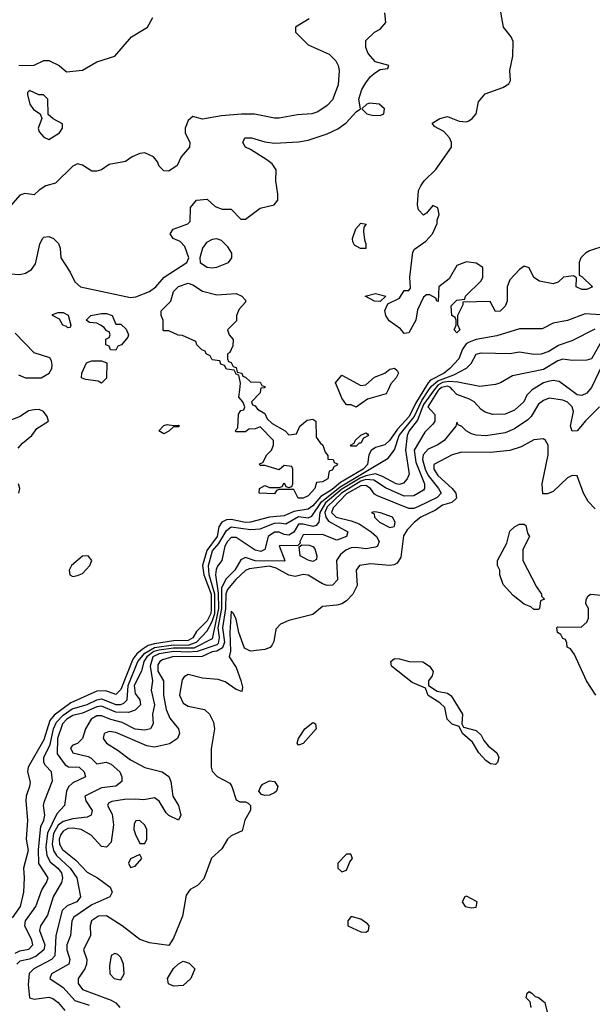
# Model space of a CAD drawing. Header units: inches. Extents: x 2380053 to 2584298, y 380219 to 546618.
# Tile 32 of 256: x 2403309 to 2405693, y 457443 to 461541. Entities that reach past the tile are written whole.
import ezdxf

# ---------------------------------------------------------------- set-up
doc = ezdxf.new("R2010")
doc.units = ezdxf.units.IN
doc.header["$MEASUREMENT"] = 0
doc.layers.add('C4405', color=7, linetype='Continuous')
doc.layers.add('C4406', color=7, linetype='Continuous')

msp = doc.modelspace()

# ---------------------------------------------------------------- linework, layer by layer
at = {"layer": 'C4405', "color": 2}
for points, elevation in [([(2404992, 460000), (2404956.7, 459943.3), (2404930.7, 459889.3), (2404882.4, 459837.6), (2404849.1, 459790), (2404830, 459772), (2404790, 459760.8), (2404772.4, 459747.6), (2404763.5, 459730), (2404757.4, 459690), (2404739.8, 459670), (2404645.1, 459614.9), (2404610, 459585.9), (2404563.3, 459556.7), (2404530, 459518.2), (2404510, 459504), (2404450, 459494), (2404410, 459475.7), (2404349.3, 459470.7), (2404270, 459449.9), (2404250, 459448.6), (2404190, 459460.6), (2404170, 459458.9), (2404150.2, 459449.9), (2404138.9, 459430), (2404131.8, 459390), (2404088.6, 459331.4), (2404070.1, 459270), (2404075.4, 459230), (2404106.3, 459150), (2404107, 459087), (2404104.5, 459070), (2404090, 459039.3), (2404045, 458995), (2404030, 458968.1), (2404010, 458957.5), (2403950, 458955.3), (2403870, 458943.6), (2403844.1, 458935.9), (2403819.7, 458920.4), (2403797.6, 458902.4), (2403780.7, 458879.3), (2403730, 458754), (2403710, 458733), (2403667.9, 458747.9), (2403630, 458745.8), (2403522.2, 458697.8), (2403453.3, 458646.7), (2403435, 458625), (2403410, 458544.5), (2403344, 458430), (2403342, 458410), (2403352.5, 458367.5), (2403350.5, 458350), (2403335.5, 458310), (2403334.9, 458290), (2403341.6, 458210), (2403336.3, 458130), (2403343.8, 458083.8), (2403324.9, 458010), (2403328.4, 457970), (2403325.7, 457910), (2403311.8, 457850), (2403277.4, 457802.6)], 66), ([(2403290, 457656.4), (2403310, 457665.8), (2403347.7, 457672.3), (2403363.7, 457690), (2403360.2, 457710), (2403330.3, 457770), (2403334, 457790), (2403376.4, 457850), (2403400.7, 457919.3), (2403420.5, 457950), (2403427.7, 457970), (2403389.2, 458029.2), (2403387.4, 458087.4), (2403397, 458183), (2403410.2, 458210), (2403414, 458230), (2403408.5, 458270), (2403411.9, 458288.1), (2403446.2, 458373.8), (2403442, 458410), (2403416.4, 458436.4), (2403410.2, 458450), (2403410.2, 458470), (2403435.4, 458524.6), (2403450.1, 458590), (2403462.6, 458617.4), (2403490, 458645.9), (2403527.7, 458672.3), (2403590, 458690.6), (2403630, 458709.9), (2403650, 458714.5), (2403710, 458691.5), (2403730, 458690.8), (2403743.4, 458696.6), (2403756.1, 458710), (2403760.9, 458770), (2403800.4, 458870), (2403830, 458904.5), (2403870, 458928.1), (2403950, 458938.9), (2404010, 458937.9), (2404046, 458950), (2404090, 458997.2), (2404110, 459035.9), (2404121.3, 459070), (2404121.6, 459150), (2404098.4, 459230), (2404095.1, 459270), (2404111.8, 459330), (2404138.4, 459361.6), (2404170, 459415.4), (2404190.2, 459429.8), (2404270, 459418.9), (2404310, 459422.7), (2404370, 459445.6), (2404390, 459447.6), (2404417.2, 459442.8), (2404470, 459473.5), (2404510, 459468.1), (2404524.9, 459475.1), (2404565.6, 459534.4), (2404643.3, 459596.7), (2404843.8, 459716.2), (2404869.2, 459750.8), (2404888.9, 459810), (2404951.1, 459888.9), (2404983.6, 459956.4), (2405013.3, 460000)], 70), ([(2405035.1, 460000), (2404990, 459939.1), (2404965.3, 459874.7), (2404931.5, 459830), (2404923.2, 459810), (2404915.6, 459750), (2404930.4, 459650), (2404923, 459630), (2404907.4, 459612.6), (2404890, 459606.2), (2404877.2, 459610), (2404820.4, 459640.4), (2404790.5, 459650.5), (2404750, 459642.8), (2404726.8, 459633.2), (2404650, 459586.7), (2404582.4, 459530), (2404558.3, 459490), (2404555, 459450), (2404543.7, 459436.3), (2404530, 459431.7), (2404490, 459441.6), (2404470, 459440.9), (2404450, 459408.2), (2404430, 459395.6), (2404410, 459398.4), (2404390, 459407.7), (2404370, 459407.6), (2404343.6, 459390), (2404330, 459336), (2404312.7, 459327.3), (2404290, 459333.3), (2404210, 459386.6), (2404190, 459385.4), (2404174.6, 459370), (2404163.9, 459350), (2404150.6, 459290), (2404132.9, 459267.1), (2404127.6, 459252.4), (2404124.8, 459230), (2404134.9, 459154.9), (2404136.8, 459090), (2404110, 458963.9), (2404034.1, 458925.9), (2403950, 458924.9), (2403890, 458917.6), (2403867.8, 458912.2), (2403838.5, 458890), (2403826, 458870), (2403816.9, 458830), (2403786.4, 458770), (2403790, 458737.3), (2403808.8, 458710), (2403811.8, 458690), (2403790, 458666.9), (2403762.2, 458657.8), (2403710, 458658.5), (2403650, 458684.2), (2403630, 458681.3), (2403570, 458654.8), (2403530, 458645.6), (2403505.4, 458630), (2403487.7, 458610), (2403466.8, 458550), (2403465.8, 458485.8), (2403499.2, 458439.2), (2403512, 458432), (2403556.3, 458430), (2403577.6, 458410), (2403582.8, 458390), (2403530, 458364.7), (2403512.3, 458347.7), (2403503.6, 458330), (2403495.5, 458270), (2403463.5, 458236.5), (2403424.6, 458155.4), (2403417.7, 458097.7), (2403421.9, 458061.9), (2403436.1, 458036.1), (2403467.4, 458010), (2403483.2, 457990), (2403487.4, 457970), (2403483.1, 457950), (2403449, 457890), (2403425.2, 457814.7), (2403395.8, 457770), (2403392, 457750), (2403413.4, 457690), (2403410.2, 457670), (2403377.2, 457642.8), (2403350, 457631.6), (2403310, 457623.1), (2403296.9, 457610)], 74), ([(2405054.3, 460000), (2405050, 459996), (2405008.8, 459930), (2405038, 459898), (2405037.1, 459870), (2405030, 459857.2), (2404996.2, 459823.8), (2404951.2, 459750), (2404959.1, 459699.1), (2404994.7, 459610), (2404995.3, 459590), (2404990, 459582.9), (2404950, 459558.9), (2404910, 459557.8), (2404832.9, 459592.9), (2404784, 459624), (2404750, 459627.8), (2404730, 459620.9), (2404648.8, 459571.2), (2404590, 459514.2), (2404580.1, 459490), (2404583.5, 459470), (2404594.3, 459454.3), (2404675.5, 459410), (2404670.6, 459390), (2404630, 459374.3), (2404570, 459399.1), (2404490, 459396.9), (2404475.5, 459370), (2404477.3, 459362.7), (2404467.9, 459352.1), (2404389, 459351), (2404413.4, 459290), (2404410, 459287.3), (2404289.2, 459289.2), (2404250, 459302.4), (2404230, 459292.7), (2404204.6, 459250), (2404167.1, 459212.9), (2404150, 459174.5), (2404149.1, 459090), (2404134.5, 459010), (2404139.4, 458970), (2404135.7, 458944.3), (2404130, 458938.7), (2404047.9, 458912.1), (2404010, 458908.5), (2403950, 458911.6), (2403890, 458901.3), (2403863.9, 458890), (2403852.7, 458850), (2403861.5, 458790), (2403856.9, 458750), (2403870.2, 458690), (2403861.6, 458650), (2403865.5, 458610), (2403854, 458590), (2403830, 458584.7), (2403790, 458588.5), (2403736.1, 458616.1), (2403688.2, 458628.2), (2403650, 458644), (2403630, 458643.5), (2403606.7, 458630), (2403583, 458590), (2403570, 458549), (2403550, 458529.2), (2403530, 458522), (2403521, 458510), (2403531, 458490), (2403593.8, 458473.8), (2403607, 458467), (2403630, 458444), (2403669.5, 458450.5), (2403690, 458443.1), (2403726, 458410), (2403734.9, 458390), (2403734, 458370), (2403708.9, 458351.1), (2403650, 458344.1), (2403581, 458310), (2403584, 458290), (2403610.4, 458250), (2403606.8, 458230), (2403590, 458222.4), (2403530, 458215), (2403490, 458203.8), (2403470, 458188.6), (2403450, 458154.3), (2403444.8, 458110), (2403450, 458083.8), (2403462.4, 458062.4), (2403518.9, 458010), (2403547.4, 457970), (2403563, 457890), (2403547.3, 457870), (2403507.1, 457852.9), (2403486.5, 457833.5), (2403459.5, 457730), (2403455.5, 457644.5), (2403442, 457630), (2403367.7, 457590), (2403349.1, 457570.9), (2403345.1, 457525.1), (2403350.5, 457470.5), (2403370, 457464.4), (2403430, 457473.4), (2403447.3, 457467.3), (2403470, 457450.4), (2403497.5, 457417.5)], 78), ([(2404311.7, 460000), (2404310, 459988), (2404274, 459950), (2404278, 459938), (2404290, 459934), (2404299.6, 459919.6), (2404330, 459902), (2404339.6, 459879.6), (2404361, 459861), (2404414, 459830), (2404430, 459814), (2404462, 459818), (2404475.3, 459850), (2404506, 459874), (2404530, 459878), (2404542, 459870), (2404543.6, 459803.6), (2404559.6, 459779.6), (2404570.9, 459770.9), (2404581, 459741), (2404592.7, 459727.3), (2404592.7, 459712.7), (2404614, 459710), (2404618, 459698), (2404632, 459692), (2404630, 459686), (2404618, 459682), (2404610, 459666), (2404598, 459662), (2404592, 459630), (2404570, 459618), (2404544.7, 459615.3), (2404538, 459590), (2404510, 459559), (2404490, 459549.5), (2404468, 459550), (2404450, 459586), (2404390, 459586), (2404378, 459582), (2404370, 459568), (2404306, 459570), (2404308, 459590), (2404330, 459602), (2404350, 459594), (2404390, 459594), (2404402, 459598), (2404410, 459614), (2404418, 459598), (2404430, 459594), (2404442, 459598), (2404446, 459610), (2404446, 459670), (2404442, 459682), (2404410, 459686), (2404390, 459668), (2404330, 459686), (2404310, 459686), (2404308, 459692), (2404322, 459698), (2404338, 459730), (2404358, 459750), (2404366, 459770), (2404366, 459790), (2404310, 459846), (2404290, 459838), (2404263.6, 459836.4), (2404250, 459826), (2404210, 459826), (2404206, 459830), (2404218, 459842), (2404220.4, 459899.6), (2404230, 459914), (2404242, 459918), (2404246, 459930), (2404238, 459950), (2404222, 459970), (2404225.1, 460000)], 62), ([(2404842.9, 460000), (2404835.5, 459984.5), (2404758, 459962), (2404710, 459929), (2404690, 459938), (2404670, 459938), (2404650, 459966), (2404636.2, 460000)], 62), ([(2405442.8, 460000), (2405441.1, 459998.9), (2405421.3, 459978.7), (2405407.7, 459950), (2405370, 459916.2), (2405330, 459899.6), (2405277.5, 459897.5), (2405247.5, 459907.5), (2405230, 459919.3), (2405200.9, 459950), (2405181.4, 459961.4), (2405130, 459981.1), (2405111.9, 460000)], 78), ([(2405681.4, 460000), (2405670, 459987.3), (2405650, 459976.9), (2405630, 459979.7), (2405602.4, 460000)], 78), ([(2405724, 459930), (2405666.5, 459873.5), (2405630, 459829.3), (2405610, 459829), (2405602.9, 459850), (2405615.1, 459910), (2405609.6, 459930), (2405590, 459949.6), (2405570, 459957.4), (2405513.8, 459966.2), (2405490, 459956.9), (2405470, 459940.5), (2405439.5, 459890), (2405424.7, 459875.3), (2405370, 459838.4), (2405330, 459821.6), (2405250.3, 459809.6), (2405210, 459811.8), (2405190, 459817), (2405168.7, 459830), (2405150, 459848.7), (2405135.3, 459855.3), (2405130, 459866), (2405124.7, 459850), (2405076.3, 459790), (2405050, 459771.6), (2405010, 459753.3), (2404989.2, 459730), (2404986.2, 459710), (2404997, 459670), (2405010, 459644.4), (2405053.1, 459590), (2405063.7, 459570), (2405047.2, 459552.8), (2404970, 459514.7), (2404950, 459507.1), (2404930, 459506.9), (2404799.5, 459559.5), (2404787, 459567), (2404769.6, 459590), (2404750, 459602.7), (2404730, 459601.7), (2404670, 459567.9), (2404614.9, 459510), (2404607.8, 459490), (2404627, 459470), (2404690, 459455.6), (2404722.5, 459442.5), (2404772.4, 459410), (2404794.4, 459390), (2404805.5, 459370), (2404798.8, 459350), (2404790, 459345.1), (2404750, 459339.1), (2404710, 459344.7), (2404690, 459343.1), (2404666.9, 459333.1), (2404645.4, 459314.6), (2404628.5, 459290), (2404632.4, 459210), (2404611.8, 459188.2), (2404590, 459185.6), (2404570, 459193.6), (2404510, 459229.6), (2404490, 459232), (2404456.1, 459223.9), (2404430, 459228.8), (2404377.7, 459257.7), (2404350, 459267), (2404264.2, 459255.8), (2404250, 459248.9), (2404209.1, 459210.9), (2404174, 459170), (2404168, 459152), (2404165.5, 459090), (2404153.1, 459010), (2404162.2, 458950), (2404153.8, 458926.2), (2404130, 458912.4), (2404110, 458910.5), (2404068.9, 458891.1), (2403946, 458890), (2403903.5, 458876.5), (2403892.4, 458870), (2403884.5, 458855.5), (2403884.3, 458830), (2403907.9, 458790), (2403907.7, 458730), (2403919.6, 458670), (2403934.1, 458634.1), (2403970.8, 458590), (2403974.8, 458570), (2403966.8, 458550), (2403932.3, 458527.7), (2403870, 458513.3), (2403838.9, 458518.9), (2403710, 458574.7), (2403682, 458578), (2403660.7, 458570), (2403656.3, 458550), (2403670.6, 458530), (2403719.6, 458499.6), (2403770, 458460.4), (2403830, 458428.2), (2403902, 458410), (2403930, 458391.3), (2403938.8, 458370), (2403946.8, 458310), (2403970.4, 458270.4), (2403980.7, 458230), (2403970, 458209.2), (2403930, 458229.2), (2403919.5, 458239.5), (2403890, 458289), (2403870, 458302.7), (2403826.4, 458293.6), (2403790, 458297.4), (2403745.1, 458294.9), (2403693.4, 458286.6), (2403679.6, 458280.4), (2403674.8, 458270), (2403693.8, 458233.8), (2403700.2, 458190), (2403690, 458118), (2403670, 458097.2), (2403650, 458099.3), (2403606.7, 458146.7), (2403565.2, 458170), (2403530, 458176.8), (2403510, 458174.4), (2403490, 458163.1), (2403480.2, 458150), (2403474, 458130), (2403475.2, 458110), (2403487.1, 458087.1), (2403542.3, 458042.3), (2403590, 457993.4), (2403633, 457970), (2403685.5, 457930), (2403694.8, 457910), (2403684, 457890), (2403610, 457856.8), (2403534, 457806), (2403525.7, 457790), (2403521.3, 457730), (2403505.5, 457690), (2403505.8, 457670), (2403517.4, 457630), (2403514.4, 457610), (2403442, 457570), (2403434.8, 457550), (2403490, 457512.7), (2403538.2, 457458.2), (2403599, 457439)], 82), ([(2403302.7, 459757.3), (2403321.2, 459778.8), (2403359.3, 459810), (2403380.9, 459839.1), (2403428.7, 459870), (2403424, 459890), (2403408.7, 459910), (2403390, 459919.3), (2403370, 459918), (2403346.2, 459913.8), (2403310.6, 459889.4), (2403261, 459870)], 66), ([(2405705.6, 459505.6), (2405676.5, 459536.5), (2405656.3, 459570), (2405630, 459642), (2405610, 459644), (2405590, 459634), (2405530, 459578), (2405507.3, 459567.3), (2405488, 459568), (2405485.2, 459610), (2405509.3, 459730), (2405509.2, 459770), (2405499, 459790), (2405490, 459796), (2405450, 459792.7), (2405396.7, 459763.3), (2405350, 459747.6), (2405270, 459739.7), (2405150, 459741.6), (2405110, 459729.6), (2405033.4, 459690), (2405034, 459670), (2405050, 459644.2), (2405110.2, 459590.2), (2405125.3, 459570), (2405128.4, 459550), (2405109, 459531), (2405070, 459520.4), (2405040.2, 459499.7), (2404979.3, 459470), (2404953, 459450), (2404922.5, 459417.5), (2404906.8, 459393.2), (2404895.8, 459304.2), (2404881.1, 459278.9), (2404868.3, 459271.7), (2404850, 459269.6), (2404770, 459276.9), (2404724.7, 459270), (2404710.7, 459250), (2404714.4, 459185.6), (2404696.3, 459150), (2404670, 459122.7), (2404650.3, 459109.6), (2404630, 459103.7), (2404570, 459099.3), (2404530, 459066), (2404430, 459040.4), (2404394.7, 459025.3), (2404376.1, 459003.9), (2404367.4, 458952.6), (2404360.6, 458939.4), (2404351.4, 458928.6), (2404330, 458920.5), (2404270, 458913.3), (2404245.6, 458925.6), (2404221.6, 458990), (2404210, 459046), (2404199, 459070), (2404190, 459079), (2404183.6, 458990), (2404186.5, 458913.5), (2404181.6, 458890), (2404210, 458844.7), (2404230, 458791.3), (2404237.3, 458762.7), (2404234.8, 458745.2), (2404210, 458754), (2404165.4, 458785.4), (2404135.3, 458795.3), (2404070, 458800.9), (2404010, 458816), (2403993.7, 458806.3), (2403986.2, 458793.8), (2403974, 458730), (2403990, 458696), (2404010, 458684), (2404078, 458670), (2404098.8, 458650), (2404116.8, 458616.8), (2404121, 458590), (2404106.4, 458506.4), (2404106, 458430), (2404110, 458414), (2404131.6, 458391.6), (2404183.6, 458363.6), (2404192, 458350), (2404210, 458294), (2404225.4, 458285.4), (2404250, 458286), (2404259.8, 458279.8), (2404270.5, 458270.5), (2404270.5, 458250.5), (2404246.8, 458210), (2404235.3, 458164.7), (2404190, 458143.7), (2404174, 458130), (2404150.3, 458089.6), (2404108.5, 458051.5), (2404075.3, 457964.7), (2404050, 457938), (2404019.6, 457920.4), (2404002.8, 457897.2), (2403986.8, 457810), (2403950, 457718), (2403930, 457688), (2403850, 457699), (2403810, 457713.2), (2403736, 457770), (2403671.1, 457811.1), (2403638, 457810), (2403608.2, 457790), (2403602.4, 457770), (2403603.8, 457730), (2403574.8, 457670), (2403588.2, 457630), (2403586.7, 457610), (2403580.3, 457590), (2403552.7, 457550), (2403552.4, 457530), (2403570, 457505.3), (2403690, 457460.4), (2403708.8, 457448.8), (2403725.5, 457430)], 86), ([(2403306, 459570), (2403309.4, 459590), (2403304.5, 459610)], 66), ([(2405708.7, 458730), (2405669.2, 458789.2), (2405619, 458899), (2405602, 458922), (2405588.7, 458930), (2405588, 458948), (2405582, 458962), (2405570, 458966), (2405562, 458982), (2405548, 458990), (2405546, 459010), (2405550, 459014), (2405647.3, 459012.7), (2405670, 459034), (2405678, 459050), (2405678, 459090), (2405666, 459110), (2405668, 459128), (2405676.4, 459143.6), (2405686, 459150), (2405730, 459146)], 86), ([(2405439.3, 457430), (2405434, 457454), (2405418, 457470), (2405422, 457490), (2405430, 457496), (2405442, 457490), (2405455.3, 457475.3), (2405470, 457470.8), (2405496, 457450), (2405506, 457410)], 86)]:
    msp.add_lwpolyline(points, dxfattribs=dict(at, elevation=elevation))
for points, elevation in [([(2403950, 459852), (2403970, 459854), (2403974, 459850), (2403970, 459846), (2403950, 459846), (2403930, 459828.7), (2403910, 459818), (2403888, 459830), (2403910, 459852), (2403923.1, 459856.9)], 62), ([(2404690, 459766), (2404686, 459770), (2404702, 459778), (2404706, 459790), (2404730, 459812), (2404750, 459822), (2404758, 459818), (2404762, 459810), (2404741, 459799), (2404730, 459778), (2404722, 459778), (2404710, 459766)], 62), ([(2404787.3, 459492.7), (2404774, 459490), (2404784.7, 459484.7), (2404786.8, 459470), (2404807.7, 459450), (2404850, 459427.7), (2404868.9, 459431.1), (2404870, 459434), (2404873.2, 459450), (2404861.2, 459470), (2404811.1, 459488.9)], 86), ([(2405450, 459086), (2405438, 459098), (2405410, 459108.7), (2405364.1, 459144.1), (2405322, 459190), (2405308.7, 459230), (2405308, 459250), (2405298, 459270), (2405298, 459290), (2405337.2, 459362.8), (2405350, 459412), (2405369.1, 459430.9), (2405390, 459442), (2405410, 459442), (2405416, 459436), (2405423.6, 459403.6), (2405431.3, 459390), (2405403.6, 459336.4), (2405404.7, 459290), (2405460.7, 459180.7), (2405482, 459150), (2405482, 459142), (2405494, 459130), (2405478, 459122), (2405474, 459090), (2405470, 459086)], 86), ([(2404530, 459286.6), (2404510, 459291.2), (2404477.6, 459310), (2404473.2, 459346.8), (2404484, 459356), (2404514.7, 459354.7), (2404530, 459348.4), (2404538.2, 459338.2), (2404547, 459310), (2404545.5, 459294.5)], 78), ([(2403594, 459310), (2403570, 459309), (2403524.9, 459270), (2403514.8, 459250), (2403518, 459230), (2403530, 459224), (2403550, 459227.3), (2403570, 459236), (2403601.2, 459270), (2403609, 459290)], 66), ([(2405290, 458441.2), (2405270, 458443.7), (2405250, 458458), (2405220.9, 458490), (2405194.7, 458534.7), (2405153.2, 458570), (2405139.3, 458599.3), (2405109.7, 458609.7), (2405089.5, 458629.5), (2405078.7, 458678.7), (2405058, 458698), (2405010, 458728.7), (2404999, 458759), (2404942.7, 458782.7), (2404857.2, 458850), (2404854, 458870), (2404870, 458882.8), (2404890, 458880.7), (2404930.4, 458870.4), (2404987.9, 458867.9), (2405016, 458850), (2405031.3, 458828.7), (2405026, 458810), (2405011.3, 458790), (2405012, 458770), (2405047.1, 458747.1), (2405090, 458738), (2405106.4, 458726.4), (2405153, 458650), (2405150.6, 458610.6), (2405156.9, 458596.9), (2405210, 458582), (2405230, 458562.8), (2405241.1, 458541.1), (2405259.5, 458519.5), (2405296.3, 458490), (2405304, 458470), (2405298.8, 458450)], 86), ([(2404470, 458522), (2404465.2, 458530), (2404469.4, 458550), (2404496, 458590), (2404530, 458616.3), (2404534.6, 458614.6), (2404541, 458610), (2404543, 458590), (2404490, 458529)], 86), ([(2404330, 458312.3), (2404316, 458316), (2404305.2, 458330), (2404312.7, 458350), (2404321.3, 458358.7), (2404350, 458373), (2404370.3, 458370.4), (2404384, 458350), (2404378.8, 458330), (2404370, 458323.7), (2404350, 458314)], 86), ([(2403810, 458208), (2403792.7, 458207.3), (2403786.4, 458193.6), (2403784.7, 458170), (2403791.3, 458150), (2403810, 458112), (2403830, 458112), (2403839, 458130), (2403838, 458170), (2403830, 458188.7)], 86), ([(2403810, 458066), (2403770, 458048), (2403762.8, 458030), (2403770, 458012), (2403790, 458018), (2403818, 458050)], 86), ([(2404670, 458068), (2404634, 458030), (2404634, 458010), (2404650, 457994), (2404670, 458002), (2404684, 458036), (2404695.3, 458050), (2404687.3, 458067.3)], 90), ([(2405170, 457893.2), (2405162, 457890), (2405151.3, 457870), (2405164.7, 457850), (2405190, 457844), (2405210, 457847.3), (2405214, 457870)], 90), ([(2404690, 457809), (2404674.8, 457790), (2404676, 457770), (2404730, 457744.9), (2404750, 457742.8), (2404762, 457750), (2404764, 457770), (2404757.5, 457777.5), (2404730, 457797.2)], 90), ([(2403705.4, 457654.6), (2403690, 457646), (2403683.5, 457603.5), (2403684.7, 457570), (2403702, 457550), (2403730, 457544.7), (2403744, 457570), (2403741.2, 457610), (2403730, 457638), (2403718, 457650)], 90), ([(2403950, 457518), (2403928.9, 457528.9), (2403924, 457550), (2403950, 457592), (2403970, 457612), (2403990, 457622), (2404014.8, 457614.8), (2404038, 457590), (2404022, 457550), (2403990, 457522)], 86)]:
    msp.add_lwpolyline(points, close=True, dxfattribs=dict(at, elevation=elevation))
at = {"layer": 'C4406', "color": 2}
for points, elevation in [([(2403270, 460483.6), (2403310, 460480.2), (2403333.3, 460486.7), (2403358.2, 460501.8), (2403374.9, 460525.1), (2403393.3, 460606.7), (2403403.7, 460630), (2403410, 460636.3), (2403430, 460639.1), (2403450.3, 460630.4), (2403470.7, 460610), (2403477.1, 460590), (2403480.4, 460550), (2403519.1, 460490), (2403539.1, 460450), (2403562.8, 460430), (2403770, 460384.4), (2403792.9, 460387.1), (2403849.4, 460410), (2403875.6, 460430), (2403910.9, 460469.1), (2404005.2, 460530), (2404014, 460550), (2403997, 460597), (2403978, 460618), (2403948.7, 460630), (2403935.3, 460650), (2403948, 460670), (2404008.9, 460691.1), (2404019, 460701), (2404020.4, 460759.6), (2404046, 460790), (2404090, 460794), (2404123.6, 460763.6), (2404152.7, 460752.7), (2404190, 460752), (2404230, 460711.3), (2404250, 460711.3), (2404310, 460757.3), (2404369.3, 460770.7), (2404384, 460790), (2404384.7, 460815.3), (2404376, 460870), (2404376.6, 460916.6), (2404360.7, 460940.7), (2404338.3, 460958.3), (2404270, 461001.2), (2404248.7, 461010), (2404238, 461030), (2404246, 461050), (2404274, 461050), (2404330, 461033.4), (2404370, 461027.3), (2404470, 461032.7), (2404510, 461039.3), (2404590, 461066), (2404633.6, 461086.4), (2404668.2, 461111.8), (2404710, 461158), (2404728, 461170), (2404721.2, 461210), (2404733.2, 461250), (2404750, 461278), (2404770, 461304.7), (2404790, 461322), (2404810, 461334), (2404842, 461338), (2404846, 461350), (2404790, 461366), (2404760.2, 461400.2), (2404750, 461426), (2404750, 461454), (2404786, 461490), (2404810, 461502), (2404833.2, 461530), (2404829, 461570)], 66), ([(2404514.5, 461545.5), (2404458, 461510), (2404458, 461490), (2404510, 461437.2), (2404598, 461398), (2404625.2, 461370), (2404635.1, 461350), (2404639.3, 461330), (2404635.1, 461270), (2404611.9, 461208.1), (2404590, 461184.7), (2404550, 461158), (2404526, 461150), (2404465.4, 461145.4), (2404390, 461130.7), (2404370, 461130.7), (2404287.5, 461147.5), (2404232.1, 461147.9), (2404150, 461140.5), (2404070, 461127.3), (2404030, 461138), (2404010, 461121), (2403998, 461090), (2403998, 461070), (2404018, 461030), (2404016, 461010), (2403981.2, 460970), (2403965.2, 460934.8), (2403930, 460911.3), (2403910, 460912), (2403890, 460932), (2403882.8, 460950), (2403866, 460970), (2403830, 460986.8), (2403810, 460984), (2403778, 460970), (2403749.1, 460950.9), (2403682, 460938), (2403650, 460916), (2403630, 460911.3), (2403610, 460911.3), (2403570, 460936), (2403550, 460941), (2403530, 460931), (2403458.6, 460861.4), (2403418, 460850), (2403390, 460832), (2403370, 460812), (2403330, 460818), (2403310, 460811), (2403272.3, 460767.7)], 70), ([(2403306, 461350), (2403370, 461352), (2403410, 461372), (2403430, 461372), (2403474, 461350), (2403503.6, 461323.6), (2403570, 461331), (2403630, 461366), (2403706, 461390), (2403775.3, 461470), (2403842, 461510), (2403864, 461550)], 74), ([(2405750, 460601.2), (2405681.1, 460578.9), (2405664.7, 460570), (2405646, 460550), (2405638.8, 460530), (2405638, 460478), (2405650, 460472), (2405694, 460430), (2405670, 460418), (2405650, 460418), (2405626, 460430), (2405627.3, 460467.3), (2405615.3, 460475.3), (2405574, 460470), (2405551.3, 460448.7), (2405530, 460442), (2405473.6, 460453.6), (2405450, 460468), (2405430, 460508), (2405410, 460515.3), (2405390, 460502), (2405350, 460458), (2405338.8, 460430), (2405339.1, 460370), (2405330, 460349), (2405310, 460328.7), (2405290, 460326), (2405268, 460368), (2405154, 460366), (2405154, 460354), (2405132, 460310), (2405132.7, 460272.7), (2405142, 460250), (2405130, 460238), (2405118, 460250), (2405126, 460270), (2405126, 460290), (2405122, 460302), (2405108, 460310), (2405106, 460350), (2405130, 460374), (2405162, 460378), (2405166, 460390), (2405230, 460454), (2405238, 460470), (2405238, 460510), (2405210, 460528), (2405170, 460534), (2405130, 460518), (2405098, 460462), (2405054, 460430), (2405052, 460368), (2405046, 460370), (2405042, 460382), (2405016.4, 460396.4), (2405003.6, 460396.4), (2404990, 460386), (2404966, 460334), (2404958, 460290), (2404930, 460238), (2404910, 460235.3), (2404894.2, 460254.2), (2404847.5, 460287.5), (2404833.2, 460310), (2404829.1, 460330.9), (2404842, 460358), (2404890, 460382), (2404910, 460414), (2404930, 460414), (2404936.4, 460423.6), (2404934, 460470), (2404946.3, 460573.7), (2404953.6, 460586.4), (2405000.4, 460619.6), (2405028, 460650), (2405047.3, 460692.7), (2405047.3, 460707.3), (2405055.3, 460730), (2405050, 460758), (2405030, 460768), (2405003.6, 460736.4), (2404990, 460728), (2404969.2, 460749.2), (2404965.2, 460770), (2404969.5, 460830), (2404979.3, 460850), (2404993.2, 460870), (2405042.3, 460917.7), (2405106.6, 461010), (2405107, 461030), (2405099.3, 461050), (2405075.3, 461075.3), (2405036.4, 461096.4), (2405026, 461110), (2405058, 461130), (2405090, 461138.8), (2405138.5, 461118.5), (2405170, 461116.3), (2405179.1, 461120.9), (2405193.2, 461130), (2405209.2, 461150), (2405220.1, 461199.9), (2405247.2, 461232.8), (2405321.2, 461258.8), (2405346.3, 461273.7), (2405352.3, 461287.7), (2405349.6, 461330), (2405362, 461390), (2405363.7, 461450), (2405355.1, 461470), (2405323.7, 461510), (2405312.1, 461572.1)], 62), ([(2404225.1, 460000), (2404228, 460028), (2404222, 460062), (2404210, 460066), (2404202, 460082), (2404170, 460086), (2404162, 460102), (2404147.3, 460107.3), (2404142, 460122), (2404110, 460126), (2404102, 460142), (2404086, 460150), (2404082, 460162), (2404067.3, 460167.3), (2404047.3, 460187.3), (2404042, 460202), (2403987.3, 460227.3), (2403968.4, 460228.4), (2403930, 460246), (2403910, 460246), (2403906, 460250), (2403906, 460290), (2403898, 460310), (2403898, 460330), (2403938, 460370), (2403949.3, 460410), (2403970, 460430.5), (2404010, 460444.7), (2404030, 460438), (2404070.8, 460410.8), (2404130, 460396), (2404210, 460402), (2404234, 460390), (2404250, 460374), (2404250, 460366), (2404223.6, 460336.4), (2404212, 460310), (2404211.6, 460288.4), (2404174, 460250), (2404182, 460230), (2404198, 460210), (2404196.9, 460183.1), (2404183.6, 460156.4), (2404174, 460150), (2404174, 460130), (2404178, 460118), (2404190, 460114), (2404198, 460098), (2404210, 460094), (2404214, 460074), (2404234, 460070), (2404238, 460058), (2404250, 460054), (2404270, 460034), (2404310, 460032), (2404318, 460018), (2404330, 460014), (2404330, 460008.7), (2404312.7, 460007.3), (2404311.7, 460000)], 62), ([(2405750, 460311.2), (2405663.4, 460316.6), (2405590, 460289.4), (2405530, 460278), (2405485.2, 460254.8), (2405390, 460254.5), (2405295.3, 460224.7), (2405210, 460209.8), (2405180.5, 460199.5), (2405168.1, 460191.9), (2405152.6, 460170), (2405137.4, 460130), (2405100.2, 460090), (2405076.5, 460070), (2405019.8, 460040.2), (2405010.4, 460029.6), (2404992, 460000)], 66), ([(2403303.7, 460063.7), (2403334, 460050), (2403398, 460050), (2403432.3, 460070), (2403442.7, 460090), (2403444, 460104), (2403442, 460122), (2403434, 460134), (2403370, 460154), (2403290, 460236.2)], 66), ([(2405013.3, 460000), (2405024.1, 460015.9), (2405050, 460038.4), (2405116.4, 460063.6), (2405169.3, 460090.7), (2405188.7, 460110), (2405210, 460149), (2405230, 460154.5), (2405350, 460152), (2405390, 460158.4), (2405450.4, 460149.6), (2405482, 460150), (2405510, 460160.5), (2405553.3, 460186.7), (2405610, 460205.6), (2405705.8, 460254.2)], 70), ([(2405736, 460210), (2405690, 460129.5), (2405670, 460124.5), (2405610, 460122.4), (2405570, 460127.8), (2405550, 460121.3), (2405490, 460085.1), (2405361.7, 460058.3), (2405310.5, 460029.5), (2405290, 460022.7), (2405225.2, 460014.8), (2405132.9, 460032.9), (2405095.8, 460035.8), (2405070, 460030.7), (2405050, 460020.1), (2405035.1, 460000)], 74), ([(2405747.9, 460132.1), (2405690.3, 460010), (2405681.4, 460000)], 78), ([(2404636.2, 460000), (2404624, 460030), (2404650, 460062), (2404730, 460018), (2404750, 460022), (2404786.6, 460053.4), (2404829.4, 460070.6), (2404850, 460086), (2404870, 460091.3), (2404881, 460081), (2404886, 460070), (2404877.3, 460050), (2404854.9, 460025.1), (2404842.9, 460000)], 62), ([(2405602.4, 460000), (2405554.9, 460034.9), (2405530, 460039.7), (2405510, 460035.8), (2405490, 460029.7), (2405442.8, 460000)], 78), ([(2405111.9, 460000), (2405102.3, 460010), (2405090, 460015.3), (2405065.2, 460010), (2405054.3, 460000)], 78)]:
    msp.add_lwpolyline(points, dxfattribs=dict(at, elevation=elevation))
for points, elevation in [([(2403350, 461246), (2403342, 461238), (2403342, 461230), (2403351.3, 461190), (2403367.1, 461167.1), (2403394, 461150), (2403402, 461130), (2403386, 461090), (2403390, 461074), (2403410, 461052), (2403430, 461042), (2403475.3, 461070), (2403488, 461090), (2403487.3, 461107.3), (2403448.4, 461128.4), (2403427.3, 461147.3), (2403426, 461210), (2403408, 461228), (2403388.9, 461228.9)], 74), ([(2404766.4, 461193.6), (2404754, 461190), (2404734, 461170), (2404754, 461150), (2404776.4, 461143.6), (2404810, 461142), (2404826, 461150), (2404828, 461170), (2404806, 461190)], 66), ([(2404728.4, 460588.4), (2404703.1, 460603.1), (2404696.4, 460616.4), (2404695.3, 460630), (2404709.3, 460670.7), (2404730, 460694), (2404752, 460690), (2404742, 460678), (2404741, 460659), (2404744.7, 460624.7), (2404751.1, 460608.9), (2404750, 460588.7)], 62), ([(2404130, 460629.4), (2404110, 460627), (2404086.6, 460613.4), (2404070.6, 460590), (2404058.8, 460550), (2404061, 460530), (2404065.8, 460525.8), (2404090, 460510.8), (2404110, 460508.2), (2404130, 460510.7), (2404178, 460530), (2404192.7, 460550), (2404192.7, 460570), (2404175.3, 460595.3), (2404150, 460622.7)], 66), ([(2404810, 460368.7), (2404786, 460370), (2404748, 460390), (2404790, 460401), (2404834, 460390)], 62), ([(2403510, 460258), (2403504.7, 460264.7), (2403489, 460270), (2403475.3, 460295.3), (2403446, 460310), (2403446, 460314), (2403470, 460322), (2403490, 460322), (2403511.3, 460311.3), (2403522, 460270), (2403519.6, 460260.4)], 62), ([(2403710, 460274), (2403730, 460274), (2403752.7, 460252.7), (2403762, 460230), (2403759.6, 460220.4), (2403732.7, 460187.3), (2403718, 460182), (2403710, 460166), (2403687.3, 460167.3), (2403682, 460182), (2403668.4, 460188.4), (2403668.4, 460211.6), (2403682, 460218), (2403686, 460230), (2403682, 460242), (2403670, 460246), (2403660.4, 460260.4), (2403646, 460270), (2403630, 460278), (2403600.4, 460280.4), (2403586, 460290), (2403606, 460310), (2403650, 460318), (2403670, 460318), (2403694, 460310)], 62), ([(2403650, 460028), (2403636.4, 460036.4), (2403583.1, 460043.1), (2403566, 460050), (2403568, 460070), (2403587.3, 460112.7), (2403610, 460122), (2403650, 460122), (2403672.7, 460112.7), (2403671.1, 460048.9)], 62)]:
    msp.add_lwpolyline(points, close=True, dxfattribs=dict(at, elevation=elevation))

doc.saveas('drawing.dxf')
